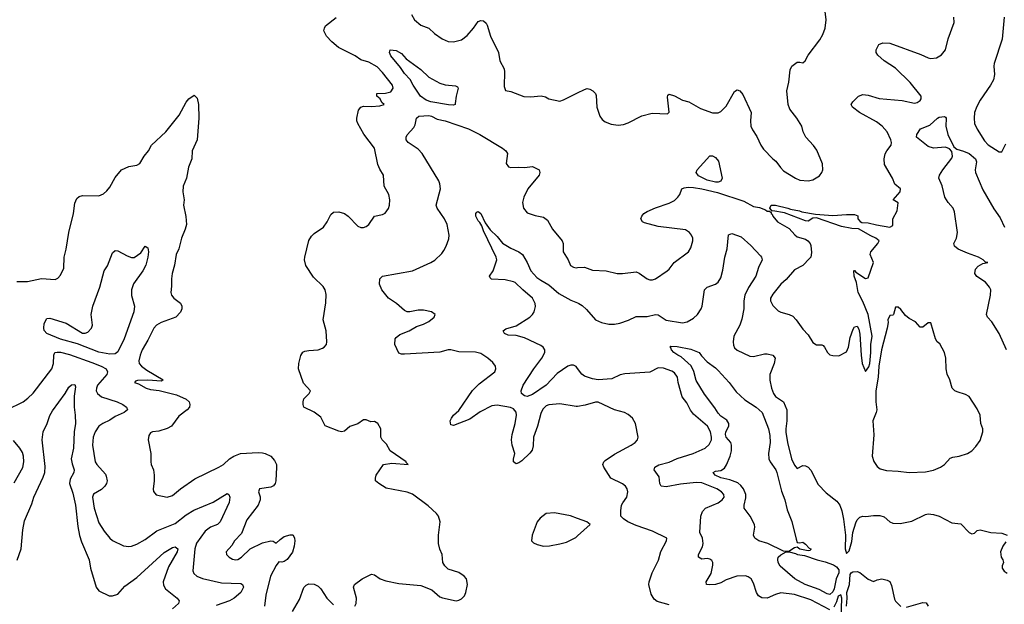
# Model space of a CAD drawing. Header units: inches. Extents: x 1473912 to 1647258, y 640388 to 773423.
# Tile 254 of 256: x 1505910 to 1513128, y 720104 to 724391. Entities that reach past the tile are written whole.
import ezdxf

# ---------------------------------------------------------------- set-up
doc = ezdxf.new("R2010")
doc.units = ezdxf.units.IN
doc.header["$MEASUREMENT"] = 0
doc.layers.add('B5702', color=7, linetype='Continuous')
doc.layers.add('B5712', color=7, linetype='Continuous')

msp = doc.modelspace()

# ---------------------------------------------------------------- linework, layer by layer
at = {"layer": 'B5702', "color": 5}
for points, elevation in [([(1508366.6, 720090), (1508375.6, 720110), (1508378.7, 720150), (1508356, 720230), (1508365.2, 720250), (1508421.2, 720290), (1508490, 720324), (1508510, 720320.7), (1508552, 720292), (1508595.1, 720275.1), (1508690, 720256.4), (1508850, 720241.6), (1508931.5, 720211.5), (1508990, 720159.3), (1509010, 720150.4), (1509110, 720130.7), (1509130, 720133.4), (1509150, 720144), (1509170, 720166), (1509179.5, 720190), (1509191.8, 720250), (1509184.5, 720290), (1509169.3, 720310), (1509130, 720338.4), (1509050, 720362.7), (1509025.8, 720385.8), (1509012.7, 720410), (1509006, 720470), (1508990, 720508), (1508980.9, 720550), (1508980.9, 720610), (1508992, 720710), (1508979.5, 720750), (1508966.6, 720770), (1508905.3, 720825.3), (1508790, 720911.8), (1508750, 720927.6), (1508596.6, 720956.6), (1508542, 720990), (1508519, 721010), (1508517.2, 721030), (1508524, 721050), (1508578, 721130), (1508638, 721138), (1508758, 721130), (1508743.1, 721143.1), (1508744, 721150), (1508625.2, 721230), (1508598, 721278), (1508568, 721310), (1508558, 721330), (1508557.2, 721390), (1508535.3, 721430), (1508510, 721444), (1508483.1, 721443.1), (1508450, 721458), (1508430, 721458), (1508390, 721428.7), (1508330, 721408.7), (1508290, 721373.2), (1508270, 721369.7), (1508250, 721373.6), (1508150, 721411.8), (1508117, 721477), (1508070, 721512.8), (1507994, 721550), (1507988.7, 721570), (1507988, 721590), (1507994, 721610), (1508033.2, 721650), (1508041.2, 721670), (1507990, 721725.2), (1507953.5, 721830), (1507955.8, 721870), (1507970.8, 721929.2), (1507986.7, 721953.3), (1508000.1, 721959.9), (1508030, 721966.3), (1508098, 721970), (1508130, 721981.6), (1508142.7, 721990), (1508158, 722010), (1508160.9, 722030), (1508157, 722110), (1508134.7, 722190), (1508154.9, 722314.9), (1508156.1, 722376.1), (1508149.5, 722410), (1508135.8, 722435.8), (1508063.3, 722503.3), (1508008, 722588), (1507998.8, 722630), (1507999.3, 722650), (1508028.9, 722771.1), (1508050, 722803), (1508070, 722823), (1508137.6, 722870), (1508165.1, 722910), (1508190, 722963), (1508210, 722979.5), (1508250, 722981.3), (1508290, 722968.9), (1508317.6, 722950), (1508390, 722877.4), (1508410, 722868.1), (1508430, 722867.2), (1508450, 722873.8), (1508470, 722890.3), (1508510, 722951.2), (1508570, 722962.5), (1508590, 722973.5), (1508614.4, 723005.6), (1508621, 723030), (1508622.4, 723070), (1508617.1, 723110), (1508582.9, 723170), (1508576, 723250), (1508550, 723294), (1508535.1, 723330), (1508510, 723448.7), (1508432.6, 723552.6), (1508389.7, 723630), (1508381.3, 723650), (1508381.3, 723670), (1508393.1, 723726.9), (1508409.8, 723750.2), (1508430, 723758), (1508490, 723755), (1508550, 723759.5), (1508582, 723770), (1508564.4, 723784.4), (1508551.9, 723811.9), (1508529.3, 723830), (1508528.7, 723850), (1508591.8, 723851.8), (1508630, 723861.7), (1508647.7, 723890), (1508643.1, 723910), (1508570, 724004.7), (1508530, 724044.7), (1508470, 724078.9), (1508410, 724097.3), (1508370, 724125.1), (1508248.3, 724188.3), (1508197.4, 724230), (1508158.9, 724270), (1508140.5, 724310), (1508143.6, 724330), (1508153, 724347), (1508230, 724408.4)], 780), ([(1508783.1, 724430), (1508803.8, 724390), (1508850, 724350.4), (1508908.9, 724328.9), (1508950.3, 724290.3), (1509007.3, 724250), (1509050, 724232.2), (1509090, 724228.9), (1509150, 724244.4), (1509190, 724275.5), (1509238, 724330), (1509270, 724377.3), (1509290, 724385.5), (1509310, 724383), (1509330, 724364.9), (1509337.4, 724350), (1509361.3, 724270), (1509420.2, 724150), (1509428.9, 724090), (1509461.3, 724030), (1509464.9, 724010), (1509461, 723901), (1509471.3, 723871.3), (1509510, 723864), (1509606.9, 723826.9), (1509653.6, 723826.4), (1509734, 723834), (1509764.9, 723824.9), (1509790, 723810.6), (1509870, 723794), (1509896.6, 723803.4), (1510000, 723855.4)], 780), ([(1505890, 722472), (1505967.7, 722472.3), (1506070, 722493.4), (1506170, 722486), (1506190, 722496), (1506210, 722518), (1506232.7, 722570), (1506237, 722650), (1506251.3, 722708.7), (1506269.8, 722830), (1506305.1, 722970), (1506315.3, 723044.7), (1506330, 723079.1), (1506345.5, 723094.5), (1506370, 723101.1), (1506490, 723100.4), (1506524.9, 723115.1), (1506550, 723136.3), (1506570, 723162), (1506610, 723233.4), (1506656, 723290), (1506710, 723313.7), (1506770, 723324.2), (1506790, 723336.4), (1506823.1, 723390), (1506854.7, 723430), (1506876.9, 723470), (1506981.6, 723570), (1507078, 723690), (1507130, 723787.3), (1507150, 723810.7), (1507190, 723838.8), (1507210, 723816), (1507220.4, 723770), (1507223, 723670), (1507211.8, 723510), (1507174.9, 723430), (1507171.9, 723370), (1507146.5, 723310), (1507133.8, 723230), (1507108.1, 723170), (1507105.8, 723130), (1507114.6, 723070), (1507110.3, 723030), (1507127.7, 722947.7), (1507131.7, 722890), (1507124.1, 722855.9), (1507096, 722790), (1507076, 722710), (1507058, 722670), (1507046, 722590), (1507028.9, 722530), (1507023.7, 722490), (1507023.8, 722436.2), (1507018, 722390), (1507023.8, 722370), (1507039.1, 722350), (1507090, 722313.4), (1507098.9, 722290), (1507099, 722270), (1507090, 722246), (1507054.4, 722210), (1506946.4, 722170), (1506913.1, 722150), (1506894, 722130), (1506850, 722040.7), (1506808, 721970), (1506794, 721930), (1506783.6, 721890), (1506786.3, 721870), (1506803.1, 721850), (1506841.8, 721821.8), (1506962.8, 721750), (1506950, 721739.3), (1506850, 721746.9), (1506774.4, 721745.6), (1506759.6, 721740.4), (1506751.3, 721730), (1506781.1, 721721.1), (1506838, 721690), (1506870, 721678.6), (1506931.5, 721671.5), (1507059.3, 721639.3), (1507130, 721608.2), (1507152.7, 721590), (1507158.4, 721570), (1507153.7, 721550), (1507138.4, 721530), (1507076.1, 721483.9), (1507023.8, 721410), (1506990, 721392.8), (1506930, 721373), (1506884.7, 721370), (1506870, 721362.7), (1506857.3, 721342.7), (1506852.4, 721310), (1506870.4, 721210), (1506871.7, 721150), (1506874.6, 721130), (1506890.3, 721090), (1506897, 721050), (1506897.1, 721010), (1506888, 720948), (1506890.8, 720930.8), (1506910, 720906.8), (1506990, 720890.7), (1507030, 720902), (1507088.5, 720951.5), (1507195.2, 721024.8), (1507369.6, 721110), (1507403.7, 721130), (1507449.2, 721170), (1507479.3, 721190), (1507528.7, 721210), (1507657.2, 721217.2), (1507690, 721214.9), (1507710.8, 721210), (1507750.2, 721190.2), (1507778.6, 721158.5), (1507792.2, 721130), (1507793.7, 721110), (1507788.8, 721010), (1507783.1, 720990), (1507770, 720974), (1507750, 720963.5), (1507667.7, 720950), (1507660.5, 720930), (1507672.3, 720892.3), (1507672.4, 720870), (1507659.3, 720830), (1507575.6, 720724.4), (1507536, 720624), (1507485.3, 720570), (1507464.2, 720535.8), (1507423, 720490), (1507426, 720470), (1507444.9, 720450), (1507470, 720434.4), (1507495.3, 720430), (1507510, 720433.7), (1507536.2, 720450), (1507599.5, 720510), (1507690, 720554.3), (1507750, 720568.4), (1507767.9, 720567.9), (1507790, 720551.3), (1507819.5, 720580.5), (1507850, 720602), (1507894, 720614), (1507910, 720614.8), (1507916, 720610), (1507924.9, 720590), (1507926.4, 720570), (1507922.6, 720530), (1507910, 720487), (1507870, 720431.6), (1507850, 720417.6), (1507832.7, 720412.7), (1507810, 720415.3), (1507790, 720389), (1507747.7, 720310), (1507714.9, 720170), (1507705.5, 720090)], 780), ([(1510000, 721555.7), (1509990, 721554.2), (1509870, 721573.5), (1509790, 721566.3), (1509770, 721558.9), (1509745.5, 721534.5), (1509730, 721502.9), (1509706, 721410), (1509676.5, 721330), (1509674.9, 721265.1), (1509666.7, 721233.3), (1509650, 721211.8), (1509590, 721156), (1509570, 721141.2), (1509550, 721135.3), (1509529, 721150), (1509529.3, 721169.3), (1509540.7, 721210), (1509521.4, 721270), (1509516.1, 721310), (1509520.2, 721350), (1509543.4, 721430), (1509552.8, 721490), (1509550, 721513), (1509530, 721536.4), (1509508, 721548), (1509410, 721564), (1509370, 721558.8), (1509285.5, 721514.5), (1509210, 721462.5), (1509090, 721416.2), (1509070, 721421.2), (1509066.2, 721450), (1509074.7, 721470), (1509089.7, 721490), (1509130, 721526), (1509230, 721673.1), (1509278, 721722), (1509393.2, 721810), (1509401.2, 721830), (1509399, 721850), (1509378, 721878), (1509341.2, 721910), (1509290, 721942.4), (1509252.5, 721952.5), (1509130, 721955.3), (1509070, 721970.6), (1509050, 721969.8), (1508990, 721953.8), (1508730, 721939.6), (1508710, 721939.5), (1508690, 721946.6), (1508661.1, 722010), (1508662.3, 722050), (1508670, 722061.3), (1508697, 722083), (1508765.2, 722110), (1508818.4, 722141.6), (1508870, 722159.1), (1508910, 722179.1), (1508949, 722210), (1508955.3, 722230), (1508928, 722250), (1508870, 722261.6), (1508830, 722262), (1508770, 722249.3), (1508750, 722249.5), (1508730, 722259.5), (1508672, 722310), (1508614.5, 722350), (1508565.1, 722410), (1508547, 722453), (1508549.2, 722490), (1508570, 722511), (1508789, 722550), (1508924, 722610), (1508952.9, 722627.1), (1509003.6, 722676.4), (1509020.1, 722699.9), (1509037, 722730), (1509056.9, 722783.1), (1509058.9, 722810), (1509044, 722890), (1509024.7, 722930), (1508969.6, 723010), (1508963.6, 723030), (1508994.7, 723150), (1508990, 723188.7), (1508981.7, 723210), (1508861.6, 723410), (1508830, 723440.7), (1508757.4, 723490), (1508744.4, 723510), (1508742.3, 723530), (1508750, 723547.7), (1508800.2, 723599.8), (1508810, 723620.5), (1508819.2, 723670), (1508836.5, 723683.5), (1508910, 723689.7), (1508930, 723683.9), (1508970, 723662.9), (1509030.3, 723650.3), (1509200.3, 723590), (1509283.8, 723550), (1509450.2, 723450.2), (1509474.4, 723430), (1509484.9, 723410), (1509476.3, 723336.3), (1509493, 723313), (1509510, 723308), (1509570, 723310.4), (1509610, 723306.4), (1509670, 723315.5), (1509717.3, 723290), (1509723, 723270), (1509717.1, 723250), (1509634.6, 723150), (1509606.7, 723090), (1509596.3, 723050), (1509602.8, 723010), (1509630, 722974.8), (1509690, 722956.3), (1509750, 722944), (1509780.4, 722920.4), (1509815.4, 722855.4), (1509887.7, 722770), (1509894, 722750), (1509894, 722690), (1509930.4, 722630), (1509949, 722589), (1509970, 722575.5), (1509990, 722572.7), (1510000, 722573.4)], 760), ([(1510000, 721833.6), (1509990, 721847.6), (1509970, 721857.4), (1509950, 721858.3), (1509929.4, 721850.6), (1509850, 721796.4), (1509768.5, 721710), (1509670, 721642), (1509630, 721627), (1509610, 721633.3), (1509589.7, 721650), (1509587.1, 721670), (1509601.8, 721710), (1509678.3, 721830), (1509738.8, 721910), (1509759.2, 721950), (1509759.7, 721970), (1509747.3, 721990), (1509730, 722001.1), (1509610, 722059.2), (1509550, 722074.3), (1509490, 722077), (1509465.2, 722090), (1509454, 722110), (1509474.8, 722125.2), (1509550, 722147), (1509649.7, 722210), (1509669.7, 722230), (1509682, 722250), (1509691, 722289), (1509688.4, 722310), (1509669.7, 722350), (1509597.4, 722410), (1509543, 722463), (1509529.8, 722469.8), (1509470, 722482.6), (1509369.6, 722489.6), (1509358, 722498), (1509353.2, 722510), (1509380.7, 722550), (1509408, 722630), (1509403.5, 722650), (1509310, 722842), (1509298.8, 722878.8), (1509283.5, 722903.5), (1509270, 722916), (1509254, 722950), (1509253.2, 722970), (1509260.7, 722979.3), (1509270, 722984), (1509290.5, 722970), (1509322.3, 722902.3), (1509359, 722850), (1509410, 722800.8), (1509450, 722753.4), (1509510, 722716.2), (1509570, 722689.2), (1509595.5, 722670), (1509630.2, 722610), (1509657.3, 722550), (1509701.5, 722501.5), (1509730, 722480.1), (1509790, 722447.7), (1509863.5, 722383.5), (1509950, 722334.8), (1510000, 722314.3)], 740), ([(1505816.2, 721530), (1505934.5, 721590), (1505970, 721614.9), (1506010, 721653.4), (1506144.8, 721830), (1506156.8, 721870), (1506159.4, 721930), (1506166.6, 721950), (1506185.7, 721954.3), (1506210, 721952.7), (1506274.9, 721934.9), (1506438.1, 721878.1), (1506506.9, 721850), (1506542.9, 721830), (1506554.8, 721810), (1506548.1, 721790), (1506480.5, 721710), (1506472.5, 721690), (1506471.1, 721670), (1506479.7, 721650), (1506510, 721626.2), (1506623.8, 721590), (1506666.4, 721570), (1506694, 721550), (1506699.5, 721530), (1506675.8, 721510), (1506610, 721481), (1506570, 721453.3), (1506519.5, 721430), (1506491.3, 721410), (1506462.2, 721370), (1506448.7, 721330), (1506443.5, 721270), (1506464.2, 721150), (1506476.1, 721130), (1506538.5, 721058.5), (1506544.9, 721044.9), (1506550.4, 721010.4), (1506546.5, 720990), (1506533.8, 720970), (1506510, 720945.6), (1506450, 720911.2), (1506442.8, 720890), (1506455.5, 720810), (1506490, 720701.6), (1506530, 720641.3), (1506570, 720590.3), (1506590, 720571.8), (1506670, 720532), (1506710, 720527), (1506730, 720530.4), (1506770, 720545.7), (1506830, 720579), (1506916.6, 720643.4), (1507050, 720697.4), (1507130, 720760.2), (1507185.9, 720794.1), (1507327.3, 720852.7), (1507430, 720916), (1507444, 720910), (1507451.2, 720890), (1507444.9, 720850), (1507380.3, 720710), (1507359.3, 720690), (1507310, 720669.8), (1507270, 720641.4), (1507207.2, 720552.8), (1507195.1, 720510), (1507178.3, 720350), (1507187, 720330), (1507208.2, 720310), (1507250, 720294), (1507390, 720261.6), (1507530, 720256.5), (1507543, 720250), (1507551.4, 720230), (1507530.3, 720190), (1507482.6, 720150), (1507448.5, 720130), (1507350, 720095)], 760), ([(1505892.6, 720427.4), (1505919.9, 720510), (1505933.4, 720650), (1505944.3, 720715.7), (1505999.7, 720840.3), (1506014.4, 720890), (1506082.8, 721037.2), (1506093.9, 721070), (1506095.7, 721115.7), (1506074, 721310), (1506081.7, 721370), (1506111.8, 721430), (1506130.8, 721489.2), (1506150, 721523), (1506243, 721650), (1506270, 721696.4), (1506290, 721712.4), (1506315.5, 721715.5), (1506318, 721698), (1506310.2, 721630), (1506308.7, 721550), (1506317.6, 721490), (1506320.3, 721430), (1506309, 721370), (1506303.8, 721250), (1506288.4, 721170), (1506293.9, 721133.9), (1506309.1, 721090), (1506307.6, 721070), (1506278.9, 721021.1), (1506274.8, 720990), (1506298.7, 720918.7), (1506320.1, 720830), (1506335.6, 720675.6), (1506349.4, 720609.4), (1506362.9, 720562.9), (1506419.1, 720430), (1506430.2, 720370), (1506470.2, 720230.2), (1506490, 720203), (1506566.9, 720166.9), (1506590, 720166), (1506630, 720179.5), (1506682, 720238), (1506770, 720300.2), (1506970, 720484.6), (1507030, 720521.3), (1507050, 720525.5), (1507070.2, 720510.2), (1507065.3, 720490), (1507001.7, 720378.3), (1506962.9, 720270), (1506964.8, 720244.8), (1506978.3, 720218.3), (1507064.9, 720150), (1507078, 720130), (1507074.9, 720110), (1507030.3, 720070)], 740), ([(1505870, 720994.9), (1505932.1, 721107.9), (1505939.3, 721150), (1505937.8, 721190), (1505930, 721218.4), (1505911.8, 721250), (1505865.4, 721305.4)], 760), ([(1510000, 720733.9), (1509947.3, 720752.7), (1509830, 720775.8), (1509770.7, 720770), (1509724.8, 720735.2), (1509703.8, 720710), (1509666.8, 720610), (1509662, 720570), (1509676, 720556), (1509703.4, 720543.4), (1509750.5, 720530.5), (1509792.8, 720532.8), (1509870, 720548.7), (1509919.5, 720560.5), (1509986, 720594), (1510000, 720606.5)], 780), ([(1507910, 720051.3), (1507960.8, 720139.2), (1507993.4, 720226.6), (1508010, 720244), (1508030, 720255.5), (1508070, 720253), (1508098, 720238), (1508117.3, 720217.3), (1508162, 720150), (1508210, 720099.1)], 780)]:
    msp.add_lwpolyline(points, dxfattribs=dict(at, elevation=elevation))
at = {"layer": 'B5702', "color": 5, "elevation": 760}
for points in [[(1509090, 723765.2), (1509053.1, 723766.9), (1508923.5, 723790), (1508890, 723801.2), (1508847.2, 723830), (1508793.9, 723910), (1508772.1, 723952.1), (1508730, 723997.8), (1508701.8, 724041.8), (1508630, 724126.6), (1508620.5, 724150), (1508626, 724170), (1508670, 724164.9), (1508710, 724143.8), (1508744.3, 724104.3), (1508850, 724026), (1508910, 723969), (1508990, 723926.3), (1509030, 723914.3), (1509105.8, 723905.8), (1509119, 723899), (1509124.9, 723890), (1509110.2, 723829.8), (1509103.1, 723776.9), (1509101.3, 723770)], [(1506570, 721937.5), (1506490, 721952.7), (1506334.3, 722014.3), (1506208.8, 722048.8), (1506110, 722089.2), (1506090, 722112.3), (1506085.9, 722130), (1506090, 722164), (1506110, 722201.1), (1506130, 722203.6), (1506250, 722166.2), (1506370, 722093.7), (1506390, 722091.8), (1506410, 722100.3), (1506437.4, 722130), (1506444, 722150), (1506434.6, 722230), (1506446.3, 722290), (1506497.1, 722430), (1506529.6, 722550), (1506553.6, 722586.4), (1506590, 722682), (1506610, 722698), (1506630, 722697.1), (1506699, 722659), (1506730, 722647.7), (1506750, 722648), (1506798.3, 722681.7), (1506830, 722731.3), (1506850, 722718), (1506855.3, 722690), (1506850.2, 722650), (1506834, 722590), (1506814, 722550), (1506745, 722455), (1506729.3, 722410), (1506729.3, 722369.3), (1506751.8, 722290), (1506746.7, 722250), (1506677, 722050), (1506630, 721954.8), (1506610, 721939.9)]]:
    msp.add_lwpolyline(points, close=True, dxfattribs=at)
at = {"layer": 'B5712', "color": 5}
for points, elevation in [([(1510000, 723855.4), (1510050, 723880.5), (1510070, 723887.7), (1510090, 723882), (1510110.6, 723870), (1510130.3, 723850.3), (1510136.5, 723836.5), (1510140.3, 723750), (1510163.8, 723683.8), (1510180.3, 723660.2), (1510201.6, 723641.6), (1510244.8, 723624.8), (1510298, 723618), (1510337.3, 723622.7), (1510370, 723635.2), (1510470, 723686.9), (1510546, 723706), (1510658, 723702), (1510670, 723714), (1510658, 723822), (1510662.3, 723837.7), (1510670, 723844.9), (1510710, 723832.2), (1510770, 723802.3), (1510814.9, 723790), (1510900.7, 723740.7), (1510990, 723708.9), (1511030, 723708.9), (1511050, 723718.7), (1511090, 723756.5), (1511150, 723864), (1511170, 723878), (1511190, 723870.4), (1511210, 723842.8), (1511273, 723710), (1511266.4, 723650), (1511270.5, 723610), (1511282.9, 723582.9), (1511314.7, 723534.7), (1511343, 723470), (1511362.3, 723442.3), (1511430, 723370.8), (1511453.8, 723353.8), (1511486.4, 723306.4), (1511510, 723283.8), (1511597.3, 723230), (1511630, 723215.3), (1511689.6, 723210.4), (1511723.6, 723216.4), (1511772.9, 723247.1), (1511789.4, 723270), (1511797, 723290), (1511794.2, 723334.2), (1511754, 723434), (1511729.5, 723469.5), (1511673.2, 723530), (1511653.2, 723570), (1511642.7, 723610), (1511606.6, 723670), (1511554.8, 723734.8), (1511543.7, 723770), (1511533.2, 723870), (1511547.5, 723932.5), (1511557.1, 724022.9), (1511569.5, 724050), (1511610, 724078.8), (1511630, 724081), (1511650, 724076), (1511668.7, 724090), (1511689.3, 724130), (1511776.8, 724243.2), (1511798.2, 724281.8), (1511814.5, 724330), (1511822.7, 724390), (1511809.7, 724490.3)], 780), ([(1510000, 722573.4), (1510050, 722577), (1510110, 722553.4), (1510210, 722548.8), (1510290, 722530.4), (1510330, 722530.4), (1510430, 722543.1), (1510452.4, 722532.4), (1510510, 722490.4), (1510530, 722483.7), (1510550, 722483.7), (1510570, 722490.5), (1510655.3, 722550), (1510670, 722561), (1510709, 722610), (1510812.3, 722690), (1510830, 722718), (1510844.5, 722770), (1510844.5, 722790), (1510835.6, 722810), (1510820.7, 722830), (1510790, 722851.3), (1510590, 722873.6), (1510490, 722902.7), (1510475.3, 722910), (1510464, 722930), (1510469.6, 722950.4), (1510486, 722970), (1510510, 722985.5), (1510570, 723012.7), (1510670, 723044.9), (1510710, 723066.3), (1510735.8, 723090), (1510749.7, 723110), (1510764.7, 723150), (1510781.7, 723158.3), (1510810, 723162.8), (1510850, 723160.6), (1510911.4, 723151.4), (1511024.4, 723124.4), (1511219.5, 723059.5), (1511290, 723020.4), (1511333.4, 723013.4), (1511377.3, 722997.3), (1511390, 722987.3), (1511406, 722986), (1511418, 722978), (1511418, 722970), (1511425.2, 722965.2), (1511430.7, 722950), (1511465.5, 722910), (1511550, 722858.9), (1511592.6, 722812.6), (1511610, 722799.5), (1511670, 722782.7), (1511688.5, 722770), (1511704.6, 722750), (1511710, 722734.8), (1511715.6, 722684.4), (1511710.5, 722650), (1511700.9, 722639.1), (1511650, 722589.5), (1511590, 722557), (1511530, 722487), (1511490, 722452), (1511430, 722377.6), (1511414.9, 722350), (1511414.9, 722330), (1511430, 722296.3), (1511470, 722256.4), (1511490, 722246.4), (1511550.3, 722230.3), (1511576.5, 722216.5), (1511601.6, 722190), (1511650, 722121), (1511690, 722081), (1511724.4, 722024.4), (1511750, 722007.7), (1511790, 722006), (1511801, 722001), (1511810.8, 721990.8), (1511831, 721950), (1511850, 721934.8), (1511870, 721927.7), (1511914.5, 721925.5), (1511970, 721954.8), (1511986.6, 721990), (1511999.1, 722060.9), (1512019.1, 722120.9), (1512030, 722139.1), (1512050, 722144.9), (1512062.2, 722122.2), (1512070, 722084.7), (1512078.7, 721930), (1512086.6, 721870), (1512110, 721810.8), (1512134.2, 721845.8), (1512142.8, 721870), (1512149, 721950), (1512148.3, 722010), (1512159.9, 722070), (1512129.1, 722229.1), (1512090, 722325.2), (1512056.9, 722390), (1512044.1, 722464.1), (1512028.5, 722510), (1512026, 722550), (1512027, 722553), (1512030, 722553), (1512040.6, 722540.6), (1512110, 722494), (1512130, 722498), (1512169.3, 722610), (1512144, 722670), (1512149, 722690), (1512201.2, 722750), (1512209.4, 722770), (1512187.3, 722790), (1512150, 722805.3), (1512057.9, 722857.9), (1512010, 722861), (1511935.4, 722875.4), (1511750, 722938.5), (1511724.4, 722935.6), (1511690, 722912.7), (1511670, 722917), (1511515.6, 722975.6), (1511431.6, 722988.4), (1511426, 722986), (1511408, 723010), (1511418, 723030), (1511449.7, 723030.3), (1511540.7, 723010), (1511561.4, 723001.4), (1511626.8, 722990), (1511642.9, 722982.9), (1511744.6, 722964.6), (1511870, 722956.3), (1511970, 722963.3), (1512030, 722962.3), (1512053.8, 722953.8), (1512054.9, 722930), (1512070.2, 722910.2), (1512084.7, 722904.7), (1512130, 722902.2), (1512190, 722886.6), (1512290, 722869.4), (1512310, 722883), (1512309.7, 722930), (1512343, 722990), (1512349.2, 723049.2), (1512314, 723070), (1512364.5, 723130), (1512366, 723150), (1512326, 723186), (1512307.6, 723230), (1512249.6, 723330), (1512247.3, 723370), (1512253.6, 723406.4), (1512266.3, 723430), (1512298, 723470), (1512299.8, 723490), (1512295.3, 723510), (1512269, 723570), (1512232.5, 723610), (1512190, 723641.2), (1512067, 723710), (1512014.5, 723750), (1512004.5, 723770), (1512018.4, 723790), (1512059.5, 723830), (1512090, 723842), (1512130, 723837.1), (1512210, 723814.5), (1512379.2, 723799.2), (1512470, 723780.3), (1512490, 723784.2), (1512510, 723798), (1512518.7, 723810), (1512518.9, 723830), (1512438.2, 723930), (1512330, 724035.1), (1512247, 724090), (1512200.9, 724130), (1512189.6, 724150), (1512189.4, 724170), (1512209.3, 724210), (1512238, 724222), (1512290, 724219.6), (1512516.7, 724136.7), (1512570, 724111.6), (1512590, 724107.6), (1512630, 724112.2), (1512667.2, 724132.8), (1512695.8, 724170), (1512715.6, 724250), (1512759.7, 724370), (1512758.4, 724410)], 760), ([(1513127.7, 724410), (1513112.2, 724247.8), (1513053.4, 724070), (1513050.3, 724050), (1513056, 723990), (1513047.7, 723950), (1513027.6, 723910), (1512950, 723801.6), (1512925.9, 723754.1), (1512910.2, 723710), (1512906.7, 723670), (1512910.2, 723630.2), (1512927.8, 723587.8), (1512983.9, 723504), (1513010, 723474.4), (1513090, 723421.6), (1513110, 723421.3), (1513138.5, 723481.5)], 760), ([(1513143.5, 721970), (1513090.8, 722090), (1513036.5, 722176.5), (1513005.3, 722210), (1512998.3, 722230), (1513027.9, 722372.1), (1513028.6, 722410), (1513018.8, 722430), (1512990, 722465.7), (1512927, 722507), (1512910.9, 722530), (1512918, 722562), (1512935.3, 722584.7), (1512970, 722603.8), (1513008, 722610), (1512990, 722613), (1512973, 722630), (1512939.2, 722650), (1512858.4, 722678.4), (1512788.9, 722708.9), (1512761.7, 722730), (1512758.3, 722750), (1512776.8, 722790), (1512784.5, 722830), (1512763.5, 722983.5), (1512752.6, 723010), (1512716.3, 723050), (1512691.6, 723090), (1512672.6, 723172.6), (1512647.8, 723230), (1512654, 723250), (1512677.8, 723290), (1512744.3, 723375.7), (1512748.8, 723391.2), (1512743.8, 723423.8), (1512725.3, 723445.3), (1512697.1, 723457.1), (1512609.8, 723449.8), (1512570, 723462), (1512485.1, 723530), (1512486, 723550), (1512514, 723590), (1512583.1, 723616.9), (1512637.2, 723670), (1512650, 723677.1), (1512690, 723680.7), (1512696.7, 723676.7), (1512700.7, 723670), (1512700.2, 723610), (1512713.2, 723550), (1512758.8, 723458.8), (1512780.7, 723440.7), (1512830, 723427.8), (1512870.1, 723410.1), (1512915.8, 723370), (1512925.3, 723350), (1512913.9, 723290), (1512916.8, 723270), (1512970, 723142.6), (1513050, 723005.2), (1513098.2, 722938.2), (1513130.2, 722870)], 740), ([(1510000, 722314.3), (1510010.1, 722310.1), (1510034.2, 722294.2), (1510065.3, 722265.3), (1510130.4, 722190), (1510174, 722170), (1510230, 722159.4), (1510270, 722158.9), (1510310, 722166.5), (1510372.2, 722187.8), (1510430, 722214.4), (1510510, 722215), (1510570, 722229.3), (1510590, 722226), (1510650, 722188.1), (1510770, 722168.1), (1510804.2, 722175.8), (1510850, 722201.7), (1510879.7, 722230), (1510906.4, 722270), (1510913.3, 722290), (1510930, 722410.6), (1510949.4, 722430), (1511010, 722452.7), (1511030, 722467.7), (1511050, 722497.1), (1511065.3, 722554.7), (1511079.8, 722650), (1511096.5, 722710), (1511106.4, 722813.6), (1511130, 722823.1), (1511198.2, 722798.2), (1511270, 722735.2), (1511340, 722660), (1511348.9, 722650), (1511352.8, 722630), (1511326.9, 722573.1), (1511305.4, 722510), (1511252.5, 722427.5), (1511225.5, 722370), (1511217.3, 722330), (1511218, 722270), (1511204, 722196), (1511189.5, 722150.5), (1511145.2, 722070), (1511139.2, 722030), (1511143.4, 722003.4), (1511150, 721986), (1511170, 721967), (1511262.8, 721922.7), (1511290, 721920.9), (1511370, 721940.2), (1511390, 721940.2), (1511431.2, 721931.2), (1511448.4, 721910), (1511440.9, 721870), (1511410.3, 721790), (1511408.1, 721748.1), (1511420.3, 721690), (1511434.9, 721650), (1511450, 721628.8), (1511510, 721588.9), (1511534.2, 721530), (1511534.5, 721450), (1511525.5, 721390), (1511526.9, 721366.9), (1511538.4, 721290), (1511566.9, 721170), (1511590, 721123.8), (1511610, 721100.5), (1511650, 721123), (1511670, 721120.5), (1511690.3, 721110.3), (1511710, 721087.3), (1511762.6, 720982.6), (1511821.6, 720921.6), (1511900.6, 720860.6), (1511922.6, 720830), (1511937.1, 720790), (1511949, 720729), (1511963.4, 720610), (1511960.8, 720510), (1511970, 720477.7), (1511990, 720495.5), (1512010, 720565.7), (1512018, 720630), (1512039.3, 720700.7), (1512050, 720723.2), (1512070, 720743.9), (1512090, 720750.3), (1512112.5, 720747.5), (1512170, 720756.5), (1512215.8, 720755.8), (1512246.6, 720746.6), (1512290, 720708.2), (1512310, 720699.3), (1512364.1, 720695.9), (1512450, 720713.4), (1512550, 720763.7), (1512570, 720767.2), (1512610, 720763.7), (1512650.3, 720750.3), (1512742.8, 720702.8), (1512810, 720693.4), (1512870, 720630.8), (1512890, 720621), (1512910, 720624.7), (1512930, 720644.7), (1512950, 720651), (1513030, 720631), (1513110, 720624.7), (1513150, 720611.3)], 740), ([(1511850, 720064.7), (1511710, 720136.7), (1511590, 720177.2), (1511490, 720187.4), (1511450, 720176), (1511390, 720149.8), (1511350, 720152.1), (1511327.1, 720167.1), (1511312.4, 720190), (1511290, 720259.3), (1511273, 720290), (1511250, 720306.6), (1511230, 720313.8), (1511167.7, 720310), (1511090, 720284.4), (1511050, 720262.5), (1511010, 720248.2), (1510966.1, 720246.1), (1510945.2, 720250), (1510942.9, 720270), (1510978.3, 720330), (1510991.3, 720390), (1510991.6, 720410), (1510984.4, 720424.4), (1510970, 720435.1), (1510950, 720440.5), (1510910, 720436.3), (1510885.6, 720450), (1510885.4, 720470), (1510914.5, 720525.5), (1510921.5, 720550), (1510914.3, 720590), (1510895.6, 720630), (1510903.9, 720750), (1510916, 720784), (1510937.6, 720810), (1511030, 720849.2), (1511060.5, 720870), (1511073.3, 720890), (1511071, 720910), (1511054.8, 720930), (1511019.7, 720950), (1510910, 720994.3), (1510870, 720996.4), (1510755.1, 720984.9), (1510650, 720965.7), (1510612.7, 720970), (1510602.8, 720990), (1510598.5, 721038.5), (1510562.4, 721090), (1510565.1, 721110), (1510594.2, 721125.8), (1510670, 721147.1), (1510730, 721172.4), (1510846, 721210), (1510936, 721250), (1510964.4, 721275.6), (1510980.5, 721310), (1510982, 721330), (1510974, 721370), (1510951.3, 721410), (1510850, 721499.3), (1510828.4, 721528.4), (1510801, 721581), (1510765.5, 721625.5), (1510737.4, 721730), (1510731.1, 721770), (1510710, 721801.1), (1510690, 721814), (1510630, 721834.8), (1510590, 721837.4), (1510530, 721806.6), (1510345.1, 721794.9), (1510312.4, 721787.6), (1510250, 721758.2), (1510150, 721750.6), (1510110, 721757.1), (1510050, 721777.7), (1510030, 721791.6), (1510000, 721833.6)], 740), ([(1510670, 720099.8), (1510583.9, 720123.9), (1510561.4, 720141.4), (1510538.6, 720178.6), (1510522, 720250), (1510524, 720270), (1510545.4, 720334.6), (1510592.3, 720427.7), (1510609.8, 720490.2), (1510650.8, 720569.2), (1510654.5, 720590), (1510550, 720641.4), (1510430, 720683.2), (1510367.3, 720710), (1510336, 720730), (1510317.2, 720750), (1510316, 720790), (1510322.4, 720830), (1510330.7, 720849.3), (1510361.6, 720890), (1510367.3, 720930), (1510362.9, 720950), (1510351.1, 720971.1), (1510328.5, 720988.5), (1510242.4, 721030), (1510192.1, 721110), (1510184.7, 721130), (1510191.2, 721150), (1510201.6, 721158.4), (1510270, 721204.7), (1510392.3, 721270), (1510420.9, 721290), (1510439.5, 721310), (1510444.5, 721330), (1510424.2, 721430), (1510402, 721470), (1510370, 721496.9), (1510344, 721510), (1510270.8, 721530.8), (1510150, 721586), (1510130, 721585.4), (1510055.8, 721564.2), (1510000, 721555.7)], 760), ([(1510000, 720606.5), (1510093.2, 720690), (1510067, 720710), (1510000, 720733.9)], 780), ([(1513138.8, 720561.2), (1513116, 720530), (1513101, 720490), (1513106, 720450), (1513118, 720430), (1513122, 720410), (1513112.7, 720387.3), (1513112, 720370), (1513127.1, 720347.1), (1513150, 720332)], 740), ([(1511971.6, 720090), (1511976.8, 720150), (1511972.8, 720190), (1511992.6, 720250), (1511997, 720323), (1512004.7, 720335.3), (1512017.9, 720342.1), (1512050, 720345), (1512070, 720338), (1512130, 720289), (1512170, 720272.2), (1512196.3, 720283.7), (1512230, 720290.8), (1512270, 720282), (1512290, 720270.2), (1512301.8, 720241.9), (1512321.8, 720141.8), (1512330, 720126.7), (1512370, 720088.8)], 720), ([(1511931, 720000), (1511937.1, 720150), (1511930, 720174.7), (1511910, 720163.9), (1511898.6, 720121.4), (1511877.7, 720082.3)], 740), ([(1512410, 720083.9), (1512530, 720116.9), (1512554.3, 720114.3), (1512570.3, 720090)], 720)]:
    msp.add_lwpolyline(points, dxfattribs=dict(at, elevation=elevation))
for points, elevation in [([(1511010, 723200.6), (1510950, 723213.7), (1510887.4, 723247.4), (1510869.7, 723270), (1510877.2, 723290), (1510970, 723394), (1510990, 723394), (1511010, 723381.6), (1511032.8, 723352.8), (1511060.2, 723230), (1511050, 723207.3), (1511030, 723200.7)], 760), ([(1512330, 722284), (1512314.8, 722230), (1512310, 722225.2), (1512290, 722222), (1512275.3, 722190), (1512277, 722170), (1512270.4, 722130), (1512227.1, 721970), (1512209.3, 721850), (1512203, 721770), (1512185.5, 721670), (1512186.4, 721590), (1512193.2, 721530), (1512189.4, 721510), (1512164.3, 721450), (1512172.6, 721347.4), (1512159.2, 721190), (1512172.4, 721152.4), (1512195.3, 721115.3), (1512218, 721098), (1512265.1, 721085.1), (1512350, 721081.7), (1512430, 721071), (1512550, 721074.6), (1512610, 721088.4), (1512660.7, 721110), (1512690.6, 721129.4), (1512730, 721176.3), (1512750, 721183.8), (1512798, 721190), (1512859, 721210), (1512890, 721230.7), (1512919.3, 721260.7), (1512950, 721306), (1512971.3, 721368.7), (1512969.5, 721390), (1512956.9, 721430), (1512950.9, 721490), (1512930, 721537), (1512870, 721627), (1512843.3, 721643.3), (1512781.5, 721661.5), (1512765.2, 721670), (1512746.6, 721690), (1512729.6, 721749.6), (1512709.1, 721790.9), (1512701.2, 721830), (1512699, 721910), (1512689.2, 721950), (1512654.5, 722014.5), (1512635.3, 722030), (1512624, 722050), (1512588.4, 722168.4), (1512570, 722169), (1512530, 722135.3), (1512510, 722135.3), (1512476.6, 722176.6), (1512430, 722200.9), (1512402.6, 722222.6), (1512370, 722266), (1512350, 722283.7)], 760), ([(1511630, 720554.8), (1511650, 720558.8), (1511670, 720546), (1511696.8, 720516.8), (1511710.3, 720510.3), (1511710, 720506), (1511702, 720498), (1511690, 720495.3), (1511629.4, 720509.4), (1511610, 720522), (1511590, 720518), (1511548.9, 720491.1), (1511510, 720494.2), (1511393.3, 720550), (1511329.4, 720569.4), (1511298.7, 720590), (1511289.8, 720610), (1511299.7, 720670), (1511297.2, 720690), (1511266, 720750), (1511221.3, 720810), (1511220.3, 720830), (1511233.9, 720886.1), (1511234.1, 720910), (1511216.8, 720950), (1511196.2, 720976.2), (1511174.2, 720994.2), (1511115.8, 721015.8), (1511050, 721032.2), (1511008.8, 721050), (1510993.3, 721070), (1511010, 721080.2), (1511050, 721085.4), (1511076.7, 721103.3), (1511092.4, 721127.6), (1511119.3, 721190), (1511127.8, 721230), (1511129, 721270), (1511123.6, 721290), (1511089.5, 721330), (1511083.4, 721350), (1511087.5, 721370), (1511108.4, 721410), (1511108.8, 721430), (1511093.3, 721453.3), (1511050, 721484.2), (1511030, 721504.9), (1511005.2, 721545.2), (1510930, 721644.8), (1510870, 721745.7), (1510852.5, 721812.5), (1510833.3, 721853.3), (1510760.1, 721920.1), (1510735.1, 721930), (1510706.3, 721950), (1510687.8, 721970), (1510684.5, 721984.5), (1510675.3, 721990), (1510683.2, 721996.8), (1510730, 721995.8), (1510830, 721976.3), (1510891.3, 721950), (1510907.1, 721927.1), (1510950, 721882.8), (1511010, 721839.1), (1511030, 721819.1), (1511110, 721730.3), (1511161.1, 721661.1), (1511224.7, 721604.7), (1511310, 721550.2), (1511353.4, 721510), (1511399, 721390), (1511410, 721341), (1511411.4, 721290), (1511400.1, 721210), (1511402, 721170), (1511410.7, 721150), (1511453.4, 721090), (1511461.5, 721070), (1511494.6, 720934.6), (1511518.4, 720870), (1511536.8, 720796.8), (1511569.2, 720710.8), (1511601.5, 720581.5), (1511610, 720558)], 720), ([(1511850, 720176.2), (1511830, 720181.7), (1511771.8, 720211.8), (1511668.5, 720248.5), (1511593.2, 720290), (1511484.5, 720384.5), (1511471.4, 720410), (1511468.2, 720431.8), (1511471.1, 720450), (1511490, 720467.6), (1511530, 720488), (1511551.9, 720488.1), (1511597.4, 720477.4), (1511611.3, 720470), (1511662.3, 720462.3), (1511756.3, 720430), (1511815.8, 720415.8), (1511874.8, 720394.8), (1511899, 720379), (1511915.9, 720355.9), (1511914.2, 720334.2), (1511895.7, 720290), (1511881.3, 720218.7), (1511870, 720194.7)], 720)]:
    msp.add_lwpolyline(points, close=True, dxfattribs=dict(at, elevation=elevation))

doc.saveas('drawing.dxf')
